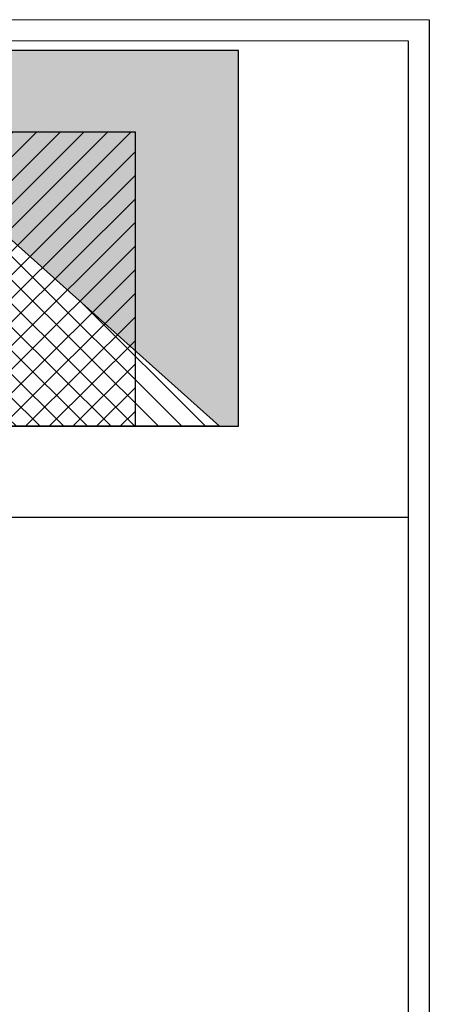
# Model space of a CAD drawing. Header units: millimetres. Extents: x 0 to 39025, y -31299 to 8400.
# Tile 136 of 206: x 16623 to 18568, y -11931 to -7249. Entities that reach past the tile are written whole.
import ezdxf

# ---------------------------------------------------------------- set-up
doc = ezdxf.new("R2010")
doc.units = ezdxf.units.MM
for name, color, linetype in [('FORMAT', 7, 'Continuous'), ('ODMIKI funkcionalni', 253, 'Continuous'), ('ODMIKI varnostni', 252, 'Continuous'), ('SREDNJICE_IN_TOCKE', 252, 'Continuous')]:
    doc.layers.add(name, color=color, linetype=linetype)

msp = doc.modelspace()

# ---------------------------------------------------------------- hatches: boundary and pattern name
at = {"layer": 'ODMIKI funkcionalni'}
h = msp.add_hatch(dxfattribs=at)
h.set_pattern_fill('ANSI31', color=256, scale=25)
h.set_pattern_definition([(45, (-1299.93, -18265.62), (-56.1266, 56.1266), [])])
h.paths.add_polyline_path([(15422, -9182.6), (15422, -8284.4), (16572, -8284.4), (16572, -9182.6), (17172, -9182.6), (17172, -7784.4), (15122, -7784.4), (15122, -9182.6)])
at = {"layer": 'ODMIKI varnostni'}
h = msp.add_hatch(dxfattribs=at)
h.set_pattern_fill('ANSI31', color=256, scale=25, angle=90)
h.set_pattern_definition([(135, (11728.22, -17436.79), (-56.1266, -56.1266), [])])
h.paths.add_polyline_path([(16572, -9182.6), (16572, -8284.4), (17572, -9182.6)])
at = {"layer": 'SREDNJICE_IN_TOCKE'}
h = msp.add_hatch(color=256, dxfattribs=at)
h.dxf.hatch_style = 1
h.paths.add_polyline_path([(17661.7, -7396.4), (14032.2, -7396.4), (14032.2, -9182.6), (14422, -9182.6), (15423, -8283.4), (15423, -8284.4), (16572, -8284.4), (16572, -8284.4), (17572, -9182.6), (17661.7, -9182.6)])

# ---------------------------------------------------------------- linework, layer by layer
at = {"layer": 'FORMAT', "color": 7, "linetype": 'Continuous', "lineweight": 18, "ltscale": 27}
for p, q in [((0, -7249.4), (18568, -7249.4)), ((500, -7349.4), (18468, -7349.4))]:
    msp.add_line(p, q, dxfattribs=at)
at = {"layer": 'FORMAT', "ltscale": 27}
for p, q in [((18568, -7249.4), (18568, -15649.4)), ((18468, -7349.4), (18468, -15549.4)), ((11556.6, -9614.4), (18468, -9614.4))]:
    msp.add_line(p, q, dxfattribs=at)
at = {"layer": 'ODMIKI funkcionalni'}
msp.add_lwpolyline([(15422, -9182.6), (15422, -8284.4), (16572, -8284.4), (16572, -9182.6), (17172, -9182.6), (17172, -7784.4), (15122, -7784.4), (15122, -9182.6)], close=True, dxfattribs=at)
at = {"layer": 'ODMIKI varnostni'}
msp.add_lwpolyline([(16572, -9182.6), (16572, -8284.4), (17572, -9182.6)], close=True, dxfattribs=at)
at = {"layer": 'SREDNJICE_IN_TOCKE'}
msp.add_lwpolyline([(14032.2, -9182.6), (17661.7, -9182.6), (17661.7, -7396.4), (14032.2, -7396.4)], close=True, dxfattribs=at)

doc.saveas('drawing.dxf')
